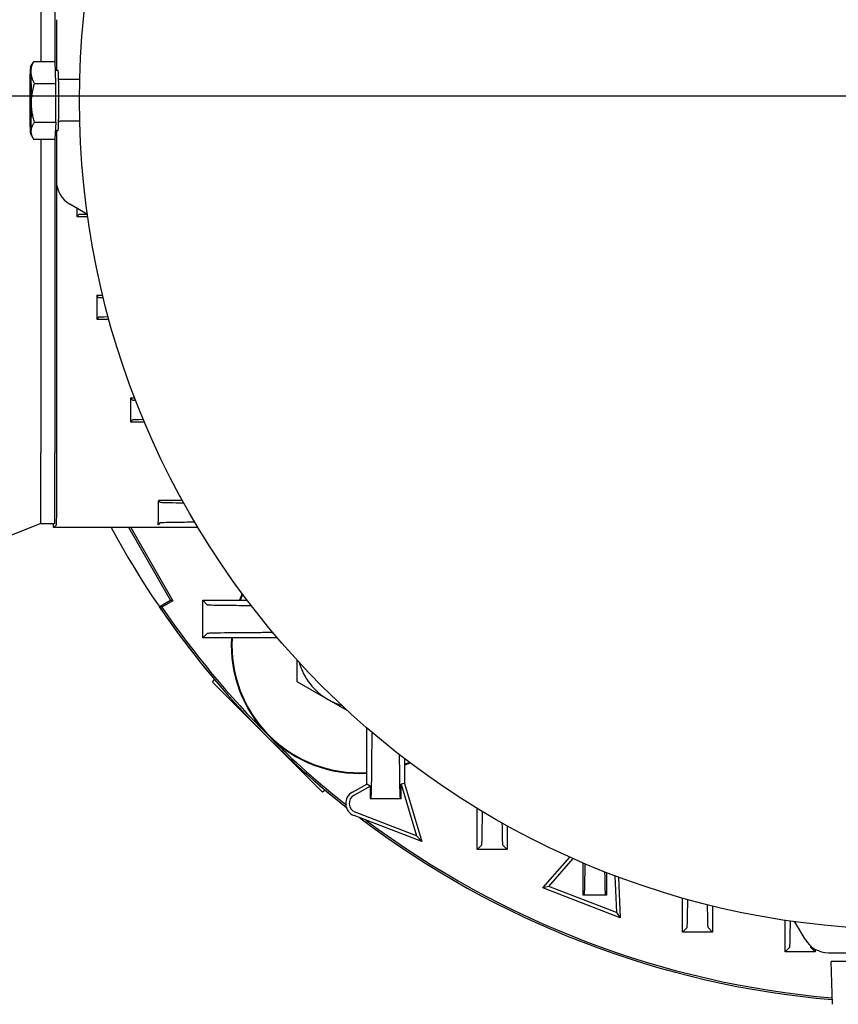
# Model space of a CAD drawing. Extents: x -89225 to 110569, y 13360 to 87647.
# Tile 61 of 256: x 6977 to 7135, y 64088 to 64278. Entities that reach past the tile are written whole.
import ezdxf

# ---------------------------------------------------------------- set-up
doc = ezdxf.new("R2010")
doc.units = 0
doc.layers.add('4', color=4, linetype='Continuous', lineweight=25)
doc.layers.add('Beluchtingstank', color=253, linetype='Continuous')
doc.layers.add('Iv-Lines 035', color=4, linetype='Continuous')

# ---------------------------------------------------------------- blocks, each defined once
blk = doc.blocks.new('BAZ Landox')
for p, q in [((1100889.9, -894401.13), (1100889.9, -894443.59)), ((1100892.6, -894401.13), (1100892.6, -894443.59)), ((1100892.89, -894435.53), (1100892.89, -894445.28)), ((1100887.92, -894444.59), (1100888.25, -894444.01)), ((1100888.52, -894443.59), (1100892.64, -894443.59)), ((1100892.8, -894447.81), (1100892.64, -894443.59)), ((1100892.7, -894445.28), (1100893.22, -894445.28)), ((1100888.68, -894447.81), (1100892.8, -894447.81)), ((1100892.78, -894455.29), (1100892.8, -894447.81)), ((1100897.41, -894447.08), (1100893.62, -894447.08)), ((1100888.67, -894455.29), (1100892.78, -894455.29)), ((1100892.78, -894455.29), (1100892.61, -894458.57)), ((1100897.41, -894455.08), (1100893.62, -894455.08)), ((1100887.92, -894457.57), (1100888.43, -894458.47)), ((1100892.7, -894456.88), (1100893.22, -894456.88)), ((1100892.89, -894456.88), (1100892.89, -894466.63)), ((1100888.49, -894458.57), (1100892.61, -894458.57)), ((1100889.9, -894458.57), (1100889.9, -894519.11)), ((1100892.6, -894458.57), (1100892.6, -894519.11)), ((1100892.96, -894527.76), (1100892.96, -894467.47)), ((1100898.88, -894473.11), (1100895.48, -894471.14)), ((1100896.82, -894471.92), (1100896.82, -894473.51)), ((1100897.2, -894473.13), (1100896.82, -894473.51)), ((1100896.82, -894473.51), (1100898.94, -894473.51)), ((1100900.67, -894488.72), (1100900.67, -894493.31)), ((1100901.85, -894488.72), (1100900.67, -894488.72)), ((1100901.05, -894489.11), (1100900.67, -894488.72)), ((1100901.05, -894492.93), (1100900.67, -894493.31)), ((1100900.67, -894493.31), (1100903.03, -894493.31)), ((1100907.18, -894508.52), (1100907.18, -894513.11)), ((1100908.02, -894508.52), (1100907.18, -894508.52)), ((1100907.57, -894508.91), (1100907.18, -894508.52)), ((1100907.56, -894512.74), (1100907.18, -894513.11)), ((1100907.18, -894513.11), (1100909.87, -894513.11)), ((1100889.9, -894532.72), (1100889.9, -894519.11)), ((1100892.6, -894532.72), (1100892.6, -894519.11)), ((1100917.24, -894528.32), (1100912.58, -894528.32)), ((1100912.88, -894528.62), (1100912.58, -894528.32)), ((1100889.9, -894532.72), (1100883.9, -894535.14)), ((1100889.9, -894532.72), (1100892.6, -894532.72)), ((1100892.36, -894533.52), (1100892.36, -894532.72)), ((1100892.92, -894532.96), (1100892.36, -894533.52)), ((1100920.23, -894533.52), (1100892.36, -894533.52)), ((1100914.92, -894547.52), (1100906.84, -894533.52)), ((1100907.23, -894533.52), (1100915.39, -894547.65)), ((1100912.86, -894532.63), (1100912.54, -894532.96)), ((1100912.75, -894548.78), (1100914.92, -894547.52)), ((1100915.39, -894547.65), (1100913.24, -894548.89)), ((1100915.39, -894547.65), (1100914.92, -894547.52)), ((1100921.13, -894554.82), (1100921.13, -894547.52)), ((1100922.01, -894548.4), (1100921.13, -894547.52)), ((1100921.13, -894547.52), (1100929.68, -894547.52)), ((1100921.99, -894553.96), (1100921.13, -894554.82)), ((1100935.54, -894554.82), (1100921.13, -894554.82)), ((1100939.29, -894559.06), (1100939.29, -894563.21)), ((1100923, -894563.35), (1100923.42, -894562.85)), ((1100933.61, -894573.96), (1100923, -894563.35)), ((1100939.29, -894563.21), (1100945.29, -894566.68)), ((1100945.29, -894566.68), (1100949.04, -894568.84)), ((1100952.76, -894583.03), (1100952.76, -894572.15)), ((1100944.22, -894584.57), (1100933.61, -894573.96)), ((1100960.06, -894578.1), (1100960.06, -894582.9)), ((1100949.99, -894584.56), (1100952.76, -894583.03)), ((1100953.43, -894583.42), (1100952.76, -894583.03)), ((1100960.06, -894582.9), (1100959.38, -894583)), ((1100959.38, -894585.77), (1100959.38, -894583)), ((1100959.38, -894583), (1100962.35, -894592.98)), ((1100960.06, -894582.9), (1100963.38, -894594.1)), ((1100944.73, -894584.16), (1100944.22, -894584.57)), ((1100950.32, -894585.15), (1100953.43, -894583.42)), ((1100953.43, -894583.42), (1100953.43, -894585.77)), ((1100953.62, -894585.58), (1100953.43, -894585.77)), ((1100953.43, -894585.77), (1100959.38, -894585.77)), ((1100959.18, -894585.56), (1100959.38, -894585.77)), ((1100962.35, -894592.98), (1100950.55, -894588.45)), ((1100974.06, -894595.6), (1100974.06, -894587.69)), ((1100963.38, -894594.1), (1100950.31, -894589.08)), ((1100979.86, -894591.06), (1100979.86, -894595.6)), ((1100962.35, -894592.98), (1100963.38, -894594.1)), ((1100974.95, -894594.71), (1100974.06, -894595.6)), ((1100979.86, -894595.6), (1100974.06, -894595.6)), ((1100978.95, -894594.7), (1100979.86, -894595.6)), ((1100986.72, -894603.05), (1100991.91, -894597.08)), ((1100987.85, -894602.77), (1100992.55, -894597.37)), ((1100994.53, -894604.41), (1100994.53, -894598.23)), ((1100998.98, -894600.05), (1100998.98, -894604.41)), ((1101000.63, -894600.69), (1101000.94, -894607.79)), ((1101001.31, -894600.94), (1101001.66, -894608.79)), ((1100987.85, -894602.77), (1100986.72, -894603.05)), ((1101001.66, -894608.79), (1100986.72, -894603.05)), ((1101000.94, -894607.79), (1100987.85, -894602.77)), ((1100994.75, -894604.18), (1100994.53, -894604.41)), ((1100998.98, -894604.41), (1100994.53, -894604.41)), ((1100998.75, -894604.17), (1100998.98, -894604.41)), ((1101013.66, -894611.55), (1101013.66, -894605)), ((1101000.94, -894607.79), (1101001.66, -894608.79)), ((1101019.46, -894606.53), (1101019.46, -894611.55)), ((1101033.46, -894615.36), (1101033.46, -894609.29)), ((1101037.29, -894612.95), (1101035.32, -894609.56)), ((1101014.56, -894610.65), (1101013.66, -894611.55)), ((1101019.46, -894611.55), (1101013.66, -894611.55)), ((1101018.55, -894610.64), (1101019.46, -894611.55)), ((1101039.26, -894612.59), (1101039.26, -894612.59)), ((1101034.36, -894614.46), (1101033.46, -894615.36)), ((1101039.26, -894615.36), (1101033.46, -894615.36)), ((1101038.35, -894614.45), (1101039.26, -894615.36)), ((1101039.26, -894614.88), (1101039.26, -894615.36)), ((1101041.8, -894615.54), (1101051.56, -894615.54)), ((1101050.76, -894617.22), (1101042.36, -894617.22)), ((1101042.57, -894625.5), (1101042.36, -894617.22))]:
    blk.add_line(p, q)
blk.add_circle((1101057.36, -894451.08), 160)
for centre, radius, start, end in [((1101057.36, -894450.22), 175, 208.4245, 231.6689), ((1100951.29, -894556.28), 24.66, 156.0487, 159.1771), ((1100951.29, -894556.28), 24.53, 156.222, 159.0607), ((1101057.36, -894450.22), 175, 214.2774, 231.6689), ((1101057.36, -894450.22), 174.66, 214.3977, 225), ((1100951.29, -894556.28), 24.66, 176.5917, 225), ((1100951.29, -894556.28), 24.53, 176.5735, 273.4265), ((1100951.29, -894556.28), 12, 195.8507, 240), ((1100951.29, -894556.28), 12, 240, 253.681), ((1100951.29, -894556.28), 24.66, 225, 273.4083), ((1101057.36, -894450.22), 174.66, 225, 231.5369), ((1100951.29, -894556.28), 24.53, 290.9393, 293.3097), ((1100951.29, -894556.28), 24.66, 290.8229, 293.483), ((1101057.36, -894450.22), 260, 210.0733, 239.9267), ((1100951.2, -894586.74), 2.5, 119, 249), ((1100951.2, -894586.74), 1.83, 119, 249), ((1101057.36, -894450.22), 175, 232.7398, 265.1463), ((1101057.36, -894450.22), 175, 232.7398, 265.1463), ((1101057.36, -894450.22), 174.66, 233.1272, 265.1339)]:
    blk.add_arc(centre, radius, start, end)
for centre, major_axis, ratio, start_param, end_param in [((1100887.92, -894451.08), (0, 6.5), 0.026177, 5.68727, 6.734467), ((1100887.92, -894451.08), (0, 6.5), 0.026177, 0.451282, 1.498479), ((1100887.92, -894451.08), (0, -6.5), 0.026177, 1.498479, 2.545677), ((1100893.22, -894451.08), (0, 5.8), 0.026177, 3.141593, 6.283185), ((1100887.92, -894451.08), (0, 6.5), 0.026177, 1.498479, 2.545677), ((1100887.92, -894451.08), (0, -6.5), 0.026177, 0.451282, 1.498479), ((1100887.92, -894451.08), (0, -6.5), 0.026177, 5.68727, 6.734467), ((1100898.1, -894466.62), (1.46, 5.01), 0.995645, 1.855399, 2.900056), ((1100905.21, -894473.13), (8, 0), 0.008764, 2.49156, 3.132828), ((1100909.06, -894489.11), (8.01, 0), 0.008806, 3.150407, 3.619608), ((1100909.05, -894492.93), (8.01, 0), 0.008846, 2.444411, 3.132745), ((1100915.58, -894508.91), (8.01, 0), 0.008915, 3.150519, 3.535661), ((1100915.57, -894512.74), (8.02, 0), 0.008973, 2.394903, 3.132617), ((1100892.92, -894527.76), (0, 5.2), 0.008727, 3.150319, 4.712389), ((1100912.54, -894527.76), (0, -5.2), 0.008727, 0.008727, 1.461428), ((1101041.81, -894610.34), (5.01, 1.46), 0.995645, 3.383129, 4.427786), ((1101038.35, -894594.45), (0, 20.01), 0.008744, 2.721012, 2.72102), ((1101038.35, -894594.45), (0, 20.01), 0.008744, 2.98563, 3.132848)]:
    blk.add_ellipse(centre, major_axis=major_axis, ratio=ratio, start_param=start_param, end_param=end_param)
for points, knots in [([(1100888.02, -894445.7), (1100888.02, -894445.66), (1100888.02, -894445.61), (1100888.02, -894445.57), (1100888.02, -894445.52), (1100888.02, -894445.48), (1100888.02, -894445.43), (1100888.02, -894445.39), (1100888.02, -894445.34), (1100888.03, -894445.3), (1100888.03, -894445.26), (1100888.03, -894445.21), (1100888.04, -894445.17), (1100888.04, -894445.12), (1100888.05, -894445.08), (1100888.06, -894445.03), (1100888.06, -894444.99), (1100888.07, -894444.95), (1100888.08, -894444.9), (1100888.09, -894444.81), (1100888.11, -894444.72), (1100888.13, -894444.64), (1100888.16, -894444.55), (1100888.18, -894444.46), (1100888.21, -894444.37), (1100888.24, -894444.29), (1100888.27, -894444.2), (1100888.3, -894444.11), (1100888.33, -894444.02), (1100888.36, -894443.94), (1100888.4, -894443.85), (1100888.44, -894443.77), (1100888.48, -894443.68), (1100888.52, -894443.59)], [0, 0, 0, 0, 0.238135, 0.238135, 0.238135, 0.476298, 0.476298, 0.476298, 0.714435, 0.714435, 0.714435, 0.952573, 0.952573, 0.952573, 1.190735, 1.190735, 1.190735, 1.428872, 1.428872, 1.428872, 1.905165, 1.905165, 1.905165, 2.381433, 2.381433, 2.381433, 2.857737, 2.857737, 2.857737, 3.33399, 3.33399, 3.33399, 3.810266, 3.810266, 3.810266, 3.810266]), ([(1100888.52, -894443.59), (1100888.47, -894443.66), (1100888.42, -894443.73), (1100888.38, -894443.79), (1100888.34, -894443.86), (1100888.3, -894443.93), (1100888.26, -894444), (1100888.25, -894444), (1100888.25, -894444.01), (1100888.25, -894444.01)], [0, 0, 0, 0, 0.4762719, 0.4762719, 0.4762719, 0.9525336, 0.9525336, 0.9525336, 0.9910571, 0.9910571, 0.9910571, 0.9910571]), ([(1100888.68, -894447.81), (1100888.63, -894447.72), (1100888.59, -894447.64), (1100888.54, -894447.55), (1100888.5, -894447.46), (1100888.46, -894447.38), (1100888.42, -894447.29), (1100888.38, -894447.2), (1100888.34, -894447.12), (1100888.31, -894447.03), (1100888.28, -894446.94), (1100888.25, -894446.85), (1100888.22, -894446.77), (1100888.19, -894446.68), (1100888.16, -894446.59), (1100888.14, -894446.5), (1100888.13, -894446.46), (1100888.12, -894446.41), (1100888.11, -894446.37), (1100888.1, -894446.32), (1100888.09, -894446.28), (1100888.08, -894446.23), (1100888.07, -894446.19), (1100888.06, -894446.15), (1100888.06, -894446.1), (1100888.05, -894446.06), (1100888.04, -894446.01), (1100888.04, -894445.97), (1100888.03, -894445.92), (1100888.03, -894445.88), (1100888.03, -894445.83), (1100888.02, -894445.79), (1100888.02, -894445.75), (1100888.02, -894445.7)], [0, 0, 0, 0, 0.476273, 0.476273, 0.476273, 0.952534, 0.952534, 0.952534, 1.428828, 1.428828, 1.428828, 1.905098, 1.905098, 1.905098, 2.381384, 2.381384, 2.381384, 2.619529, 2.619529, 2.619529, 2.857689, 2.857689, 2.857689, 3.09582, 3.09582, 3.09582, 3.333972, 3.333972, 3.333972, 3.572135, 3.572135, 3.572135, 3.810266, 3.810266, 3.810266, 3.810266]), ([(1100893.62, -894447.08), (1100893.58, -894447.08), (1100893.53, -894447.07), (1100893.45, -894447.05), (1100893.42, -894447.03), (1100893.36, -894446.99), (1100893.34, -894446.97), (1100893.33, -894446.95)], [3.14159265, 3.14159265, 3.14159265, 3.14159265, 3.15031448, 3.15031448, 3.15988948, 3.15988948, 3.17051139, 3.17051139, 3.17051139, 3.17051139]), ([(1100888.67, -894455.29), (1100888.62, -894455.14), (1100888.58, -894454.99), (1100888.54, -894454.84), (1100888.5, -894454.68), (1100888.46, -894454.53), (1100888.43, -894454.37), (1100888.39, -894454.22), (1100888.36, -894454.06), (1100888.33, -894453.91), (1100888.3, -894453.75), (1100888.27, -894453.6), (1100888.25, -894453.44), (1100888.22, -894453.29), (1100888.2, -894453.13), (1100888.18, -894452.97), (1100888.17, -894452.89), (1100888.16, -894452.81), (1100888.15, -894452.74), (1100888.14, -894452.66), (1100888.14, -894452.58), (1100888.13, -894452.5), (1100888.12, -894452.42), (1100888.12, -894452.34), (1100888.11, -894452.26), (1100888.11, -894452.18), (1100888.11, -894452.1), (1100888.1, -894452.02), (1100888.1, -894451.95), (1100888.1, -894451.87), (1100888.1, -894451.79), (1100888.09, -894451.71), (1100888.09, -894451.63), (1100888.09, -894451.55)], [0, 0, 0, 0, 0.476273, 0.476273, 0.476273, 0.952534, 0.952534, 0.952534, 1.428828, 1.428828, 1.428828, 1.905098, 1.905098, 1.905098, 2.381384, 2.381384, 2.381384, 2.619529, 2.619529, 2.619529, 2.857689, 2.857689, 2.857689, 3.09582, 3.09582, 3.09582, 3.333972, 3.333972, 3.333972, 3.572135, 3.572135, 3.572135, 3.810266, 3.810266, 3.810266, 3.810266]), ([(1100888.67, -894455.29), (1100888.62, -894455.36), (1100888.57, -894455.43), (1100888.53, -894455.49), (1100888.49, -894455.56), (1100888.44, -894455.63), (1100888.4, -894455.7), (1100888.37, -894455.76), (1100888.33, -894455.83), (1100888.29, -894455.9), (1100888.26, -894455.97), (1100888.23, -894456.03), (1100888.2, -894456.1), (1100888.17, -894456.17), (1100888.14, -894456.24), (1100888.12, -894456.31), (1100888.11, -894456.34), (1100888.1, -894456.38), (1100888.09, -894456.41), (1100888.08, -894456.45), (1100888.07, -894456.48), (1100888.06, -894456.51), (1100888.05, -894456.55), (1100888.04, -894456.58), (1100888.04, -894456.62), (1100888.03, -894456.65), (1100888.02, -894456.69), (1100888.02, -894456.72), (1100888.01, -894456.76), (1100888.01, -894456.79), (1100888.01, -894456.83), (1100888, -894456.86), (1100888, -894456.9), (1100888, -894456.93)], [0, 0, 0, 0, 0.476272, 0.476272, 0.476272, 0.952534, 0.952534, 0.952534, 1.428827, 1.428827, 1.428827, 1.905097, 1.905097, 1.905097, 2.381384, 2.381384, 2.381384, 2.619528, 2.619528, 2.619528, 2.857688, 2.857688, 2.857688, 3.09582, 3.09582, 3.09582, 3.333971, 3.333971, 3.333971, 3.572135, 3.572135, 3.572135, 3.810266, 3.810266, 3.810266, 3.810266]), ([(1100893.33, -894455.21), (1100893.35, -894455.19), (1100893.37, -894455.16), (1100893.45, -894455.12), (1100893.49, -894455.1), (1100893.57, -894455.08), (1100893.6, -894455.08), (1100893.62, -894455.08)], [6.25426657, 6.25426657, 6.25426657, 6.25426657, 6.26677609, 6.26677609, 6.27812743, 6.27812743, 6.28318531, 6.28318531, 6.28318531, 6.28318531]), ([(1100888, -894456.93), (1100888, -894456.96), (1100887.99, -894457), (1100887.99, -894457.03), (1100887.99, -894457.07), (1100887.99, -894457.1), (1100888, -894457.14), (1100888, -894457.17), (1100888, -894457.21), (1100888, -894457.24), (1100888.01, -894457.28), (1100888.01, -894457.31), (1100888.02, -894457.34), (1100888.02, -894457.38), (1100888.03, -894457.41), (1100888.03, -894457.45), (1100888.04, -894457.48), (1100888.05, -894457.52), (1100888.05, -894457.55), (1100888.07, -894457.62), (1100888.09, -894457.69), (1100888.11, -894457.76), (1100888.13, -894457.83), (1100888.16, -894457.89), (1100888.18, -894457.96), (1100888.21, -894458.03), (1100888.24, -894458.1), (1100888.27, -894458.16), (1100888.3, -894458.23), (1100888.34, -894458.3), (1100888.37, -894458.37), (1100888.41, -894458.43), (1100888.45, -894458.5), (1100888.49, -894458.57)], [0, 0, 0, 0, 0.238134, 0.238134, 0.238134, 0.476297, 0.476297, 0.476297, 0.714435, 0.714435, 0.714435, 0.952572, 0.952572, 0.952572, 1.190734, 1.190734, 1.190734, 1.428872, 1.428872, 1.428872, 1.905164, 1.905164, 1.905164, 2.381433, 2.381433, 2.381433, 2.857737, 2.857737, 2.857737, 3.33399, 3.33399, 3.33399, 3.810266, 3.810266, 3.810266, 3.810266]), ([(1100912.88, -894528.62), (1100912.89, -894528.63), (1100913.15, -894528.65), (1100914.18, -894528.68), (1100914.97, -894528.7), (1100916.45, -894528.72), (1100916.94, -894528.73), (1100917.46, -894528.73)], [-0.3496434, -0.3496434, -0.3496434, -0.3496434, -0.2636737, -0.2636737, -0.1731799, -0.1731799, -0.1346053, -0.1346053, -0.1346053, -0.1346053]), ([(1100919.62, -894532.49), (1100919.6, -894532.49), (1100919.58, -894532.49), (1100918.16, -894532.5), (1100916.95, -894532.52), (1100914.94, -894532.55), (1100914.15, -894532.56), (1100913.14, -894532.59), (1100912.88, -894532.61), (1100912.86, -894532.63)], [-1.7463, -1.7463, -1.7463, -1.7463, -1.739028, -1.739028, -1.163462, -1.163462, -0.566337, -0.566337, -0.000001, -0.000001, -0.000001, -0.000001]), ([(1100922.01, -894548.4), (1100922.03, -894548.41), (1100922.3, -894548.43), (1100923.38, -894548.46), (1100924.21, -894548.48), (1100926.36, -894548.51), (1100927.65, -894548.52), (1100929.58, -894548.54), (1100930.02, -894548.54), (1100930.47, -894548.55)], [-2.420266, -2.420266, -2.420266, -2.420266, -1.829758, -1.829758, -1.210129, -1.210129, -0.605427, -0.605427, -0.436227, -0.436227, -0.436227, -0.436227]), ([(1100934.36, -894553.79), (1100934.36, -894553.79), (1100934.36, -894553.79), (1100934.36, -894553.79), (1100934.36, -894553.79), (1100934.36, -894553.79), (1100934.36, -894553.79), (1100934.36, -894553.79), (1100934.35, -894553.79), (1100934.35, -894553.79), (1100934.34, -894553.79), (1100934.33, -894553.79), (1100934.33, -894553.79), (1100934.3, -894553.79), (1100934.29, -894553.79), (1100934.25, -894553.79), (1100934.22, -894553.79), (1100934.13, -894553.79), (1100934.07, -894553.79), (1100933.9, -894553.79), (1100933.79, -894553.79), (1100933.44, -894553.79), (1100933.22, -894553.79), (1100932.54, -894553.79), (1100932.1, -894553.8), (1100930.8, -894553.8), (1100929.98, -894553.81), (1100927.69, -894553.83), (1100926.38, -894553.84), (1100924.21, -894553.87), (1100923.37, -894553.89), (1100922.28, -894553.92), (1100922.01, -894553.94), (1100921.99, -894553.96)], [-2.457952, -2.457952, -2.457952, -2.457952, -2.457701, -2.457701, -2.457553, -2.457553, -2.457256, -2.457256, -2.456663, -2.456663, -2.455476, -2.455476, -2.453103, -2.453103, -2.448354, -2.448354, -2.43885, -2.43885, -2.419819, -2.419819, -2.381666, -2.381666, -2.305033, -2.305033, -2.150776, -2.150776, -1.840674, -1.840674, -1.228973, -1.228973, -0.59925, -0.59925, 0, 0, 0, 0]), ([(1100953.62, -894585.58), (1100953.62, -894585.58), (1100953.62, -894585.58), (1100953.62, -894585.58), (1100953.62, -894585.58), (1100953.62, -894585.58), (1100953.62, -894585.58), (1100953.62, -894585.58), (1100953.62, -894585.58), (1100953.62, -894585.58), (1100953.62, -894585.58), (1100953.62, -894585.58), (1100953.62, -894585.58), (1100953.62, -894585.58), (1100953.62, -894585.58), (1100953.62, -894585.58), (1100953.62, -894585.58), (1100953.62, -894585.58), (1100953.62, -894585.58), (1100953.62, -894585.57), (1100953.62, -894585.57), (1100953.62, -894585.55), (1100953.63, -894585.54), (1100953.63, -894585.49), (1100953.64, -894585.43), (1100953.65, -894585.23), (1100953.66, -894585.03), (1100953.68, -894584.2), (1100953.7, -894583.36), (1100953.73, -894581.19), (1100953.75, -894579.88), (1100953.76, -894577.59), (1100953.77, -894576.77), (1100953.78, -894575.47), (1100953.78, -894575.03), (1100953.78, -894574.35), (1100953.78, -894574.13), (1100953.78, -894573.78), (1100953.79, -894573.67), (1100953.79, -894573.5), (1100953.79, -894573.44), (1100953.79, -894573.35), (1100953.79, -894573.32), (1100953.79, -894573.28), (1100953.79, -894573.27), (1100953.79, -894573.25), (1100953.79, -894573.24), (1100953.79, -894573.23), (1100953.79, -894573.22), (1100953.79, -894573.22), (1100953.79, -894573.22), (1100953.79, -894573.21), (1100953.79, -894573.21), (1100953.79, -894573.21), (1100953.79, -894573.21), (1100953.79, -894573.21), (1100953.79, -894573.21), (1100953.79, -894573.21)], [-0.2185055, -0.2185055, -0.2185055, -0.2185055, -0.2184929, -0.2184929, -0.2184803, -0.2184803, -0.218455, -0.218455, -0.2184043, -0.2184043, -0.2183031, -0.2183031, -0.2181006, -0.2181006, -0.2176954, -0.2176954, -0.2168845, -0.2168845, -0.2152605, -0.2152605, -0.212004, -0.212004, -0.2054571, -0.2054571, -0.1922297, -0.1922297, -0.1652512, -0.1652512, -0.1092528, -0.1092528, -0.0548759, -0.0548759, -0.0273082, -0.0273082, -0.0135947, -0.0135947, -0.006782, -0.006782, -0.0033901, -0.0033901, -0.0016982, -0.0016982, -0.0008533, -0.0008533, -0.0004312, -0.0004312, -0.0002201, -0.0002201, -0.0001147, -0.0001147, -0.0000619, -0.0000619, -0.0000355, -0.0000355, -0.0000224, -0.0000224, -0.0000009, -0.0000009, -0.0000009, -0.0000009]), ([(1100959.03, -894577.3), (1100959.03, -894577.68), (1100959.03, -894578.05), (1100959.05, -894579.92), (1100959.06, -894581.22), (1100959.09, -894583.36), (1100959.11, -894584.19), (1100959.13, -894585.01), (1100959.14, -894585.21), (1100959.15, -894585.42), (1100959.16, -894585.47), (1100959.17, -894585.52), (1100959.17, -894585.54), (1100959.17, -894585.55), (1100959.17, -894585.55), (1100959.17, -894585.56), (1100959.17, -894585.56), (1100959.17, -894585.56), (1100959.17, -894585.56), (1100959.18, -894585.56), (1100959.18, -894585.56), (1100959.18, -894585.56), (1100959.18, -894585.56), (1100959.18, -894585.56), (1100959.18, -894585.56), (1100959.18, -894585.56), (1100959.18, -894585.56), (1100959.18, -894585.56), (1100959.18, -894585.56), (1100959.18, -894585.56), (1100959.18, -894585.56), (1100959.18, -894585.56), (1100959.18, -894585.56), (1100959.18, -894585.56)], [-1.960483, -1.960483, -1.960483, -1.960483, -1.815987, -1.815987, -1.210891, -1.210891, -0.590619, -0.590619, -0.291365, -0.291365, -0.144664, -0.144664, -0.072073, -0.072073, -0.035971, -0.035971, -0.017969, -0.017969, -0.008981, -0.008981, -0.004489, -0.004489, -0.002244, -0.002244, -0.001122, -0.001122, -0.000561, -0.000561, -0.000281, -0.000281, -0.00014, -0.00014, 0, 0, 0, 0]), ([(1100974.95, -894594.71), (1100974.96, -894594.69), (1100974.98, -894594.43), (1100975.01, -894593.42), (1100975.03, -894592.64), (1100975.05, -894590.69), (1100975.07, -894589.58), (1100975.08, -894588.3)], [-2.325371, -2.325371, -2.325371, -2.325371, -1.759411, -1.759411, -1.162683, -1.162683, -0.62823, -0.62823, -0.62823, -0.62823]), ([(1100978.84, -894590.49), (1100978.85, -894590.89), (1100978.85, -894591.27), (1100978.87, -894592.64), (1100978.89, -894593.41), (1100978.92, -894594.42), (1100978.94, -894594.68), (1100978.95, -894594.7)], [-1.352628, -1.352628, -1.352628, -1.352628, -1.15085, -1.15085, -0.560789, -0.560789, -0.000001, -0.000001, -0.000001, -0.000001]), ([(1100994.75, -894604.18), (1100994.77, -894604.17), (1100994.78, -894603.92), (1100994.82, -894602.94), (1100994.83, -894602.19), (1100994.86, -894600.41), (1100994.87, -894599.46), (1100994.88, -894598.38)], [-2.220182, -2.220182, -2.220182, -2.220182, -1.675844, -1.675844, -1.102533, -1.102533, -0.633915, -0.633915, -0.633915, -0.633915]), ([(1100998.64, -894599.92), (1100998.65, -894600.4), (1100998.65, -894600.85), (1100998.67, -894602.22), (1100998.69, -894602.95), (1100998.72, -894603.91), (1100998.73, -894604.16), (1100998.75, -894604.17)], [-1.340259, -1.340259, -1.340259, -1.340259, -1.100334, -1.100334, -0.536804, -0.536804, -0.000001, -0.000001, -0.000001, -0.000001]), ([(1101014.56, -894610.65), (1101014.57, -894610.63), (1101014.59, -894610.39), (1101014.62, -894609.46), (1101014.63, -894608.74), (1101014.66, -894607.09), (1101014.67, -894606.24), (1101014.68, -894605.28)], [-2.1452, -2.1452, -2.1452, -2.1452, -1.620143, -1.620143, -1.068901, -1.068901, -0.642842, -0.642842, -0.642842, -0.642842]), ([(1101018.44, -894606.28), (1101018.44, -894606.84), (1101018.45, -894607.36), (1101018.47, -894608.75), (1101018.49, -894609.46), (1101018.52, -894610.39), (1101018.53, -894610.62), (1101018.55, -894610.64)], [-1.34256, -1.34256, -1.34256, -1.34256, -1.068207, -1.068207, -0.522182, -0.522182, -0.000001, -0.000001, -0.000001, -0.000001]), ([(1101034.36, -894614.46), (1101034.38, -894614.44), (1101034.39, -894614.21), (1101034.42, -894613.3), (1101034.44, -894612.61), (1101034.46, -894611.05), (1101034.47, -894610.29), (1101034.48, -894609.44)], [-0.380881, -0.380881, -0.380881, -0.380881, -0.2875882, -0.2875882, -0.1902198, -0.1902198, -0.1197521, -0.1197521, -0.1197521, -0.1197521])]:
    blk.add_open_spline(points, degree=3, knots=knots)
for points, weights in [([(1100888.09, -894451.55), (1100888.1, -894449.81), (1100888.68, -894447.81)], [1.77327935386, 1.77327935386, 1.64596362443]), ([(1100934.36, -894553.79), (1100934.52, -894553.78), (1100934.67, -894553.78)], [1.05030520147, 1.0501275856, 1.0499490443]), ([(1100953.79, -894573.04), (1100953.79, -894573.12), (1100953.79, -894573.21)], [1.05010667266, 1.05020608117, 1.05030520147])]:
    blk.add_rational_spline(points, weights, degree=2)
blk.add_open_spline([(1100913.24, -894548.89), (1100913.07, -894548.85), (1100912.91, -894548.81), (1100912.75, -894548.78)], degree=3)

msp = doc.modelspace()

# ---------------------------------------------------------------- linework, layer by layer
at = {"layer": '4', "ltscale": 0.5}
msp.add_line((1407.22, 64263.55), (14697.77, 64263.55), dxfattribs=at)
at = {"layer": 'Beluchtingstank', "lineweight": 9, "ltscale": 0.01}
for centre, radius, start in [((8275.88, 64263.13), 6774.79, 109.799016), ((8275.88, 64263.55), 6574.79, 108.578654), ((8275.88, 64263.13), 6475.21, 107.942506)]:
    msp.add_arc(centre, radius, start, 270, dxfattribs=at)

# ---------------------------------------------------------------- block references
at = {"layer": 'Iv-Lines 035'}
msp.add_blockref('BAZ Landox', (-1093909.17, 958713.76), dxfattribs=at)

doc.saveas('drawing.dxf')
